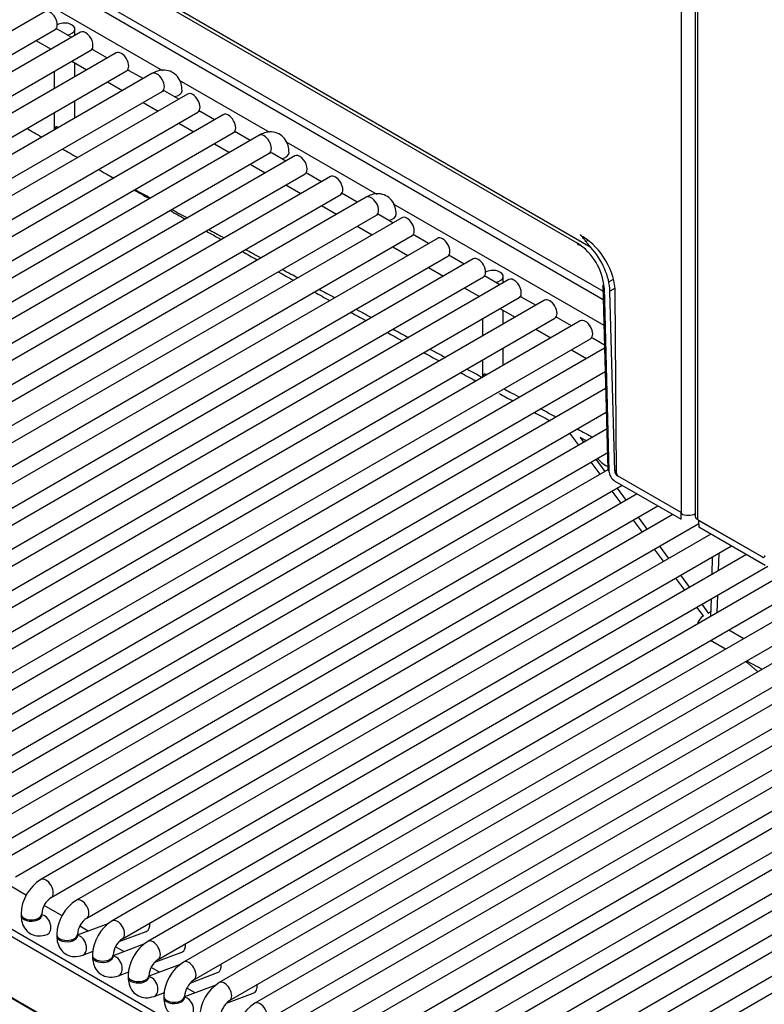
# Model space of a CAD drawing. Header units: millimetres. Extents: x 0 to 287, y 0 to 200.
# Tile 30 of 38: x 232.48 to 239.99, y 79.73 to 89.66. Entities that reach past the tile are written whole.
import ezdxf

# ---------------------------------------------------------------- set-up
doc = ezdxf.new("R2010")
doc.units = ezdxf.units.MM
doc.layers.add('134.133_BW4_CTM-', color=7, linetype='Continuous')
doc.layers.add('Standard', color=7, linetype='Continuous')

# ---------------------------------------------------------------- blocks, each defined once
blk = doc.blocks.new('SE')
at = {"layer": '134.133_BW4_CTM-', "color": 7, "linetype": 'Continuous'}
for p, q in [((239.2935751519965, 110.7079487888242), (239.2935751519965, 84.6491419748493)), ((239.3179819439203, 84.61512264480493), (239.3179819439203, 110.6739294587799)), ((238.240291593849, 87.3604739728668), (221.2970751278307, 97.14264456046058)), ((221.4333092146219, 97.03041578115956), (238.1048288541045, 87.40510942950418)), ((222.7325213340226, 95.94262033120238), (238.3625053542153, 86.91864484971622)), ((239.1529969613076, 84.6763574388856), (239.1529969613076, 95.27678068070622)), ((228.6191046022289, 92.46344864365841), (238.3646644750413, 86.83684702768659)), ((228.6030727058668, 92.21560089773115), (233.9194351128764, 89.14619763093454)), ((238.1923224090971, 76.44819442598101), (213.9748838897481, 90.43013907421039)), ((238.2188691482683, 76.42548260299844), (214.0014306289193, 90.40742725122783)), ((232.7324953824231, 89.738629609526), (225.1314015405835, 85.35013603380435)), ((225.2355640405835, 85.16972129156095), (232.8366578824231, 89.5582148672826)), ((233.0925161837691, 89.53077150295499), (225.4914223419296, 85.14227792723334)), ((233.003181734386, 89.47919423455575), (232.8638690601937, 89.55962644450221)), ((233.0360471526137, 89.49816909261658), (233.0360471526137, 89.56337391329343)), ((232.64316093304, 89.4464993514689), (232.794856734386, 89.35891773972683)), ((225.5955848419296, 84.96186318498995), (233.1966786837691, 89.3503567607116)), ((233.4525369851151, 89.32291339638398), (225.8514431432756, 84.93441982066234)), ((233.363202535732, 89.27133612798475), (233.2238898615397, 89.35176833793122)), ((233.003181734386, 89.2386412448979), (233.154877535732, 89.15105963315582)), ((233.0360471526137, 89.08245287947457), (233.0360471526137, 89.21966638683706)), ((225.9556056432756, 84.75400507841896), (233.5566994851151, 89.1424986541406)), ((233.8125577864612, 89.115055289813), (226.2114639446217, 84.72656171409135)), ((232.8277221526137, 89.1373396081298), (232.8277221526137, 88.96217638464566)), ((233.7232233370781, 89.06347802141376), (233.5842793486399, 89.14369737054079)), ((233.363202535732, 89.0307831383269), (233.5148983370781, 88.94320152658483)), ((234.0873309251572, 89.04926293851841), (234.9994975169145, 88.52262331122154)), ((226.3156264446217, 84.54614697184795), (233.9167202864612, 88.9346405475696)), ((234.1725785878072, 88.90719718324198), (226.5714847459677, 84.51870360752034)), ((234.0832441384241, 88.85561991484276), (233.9439314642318, 88.93605212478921)), ((233.0360471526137, 88.66673666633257), (233.0360471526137, 88.84189988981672)), ((233.7232233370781, 88.8229250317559), (233.8749191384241, 88.73534342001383)), ((226.6756472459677, 84.33828886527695), (234.2767410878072, 88.72678244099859)), ((234.5325993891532, 88.69933907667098), (226.9315055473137, 84.31084550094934)), ((232.8277221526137, 88.7216233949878), (232.8277221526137, 88.54646017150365)), ((234.4432649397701, 88.64776180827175), (234.304320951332, 88.72798115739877)), ((234.0832441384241, 88.6150669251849), (234.2349399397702, 88.52748531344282)), ((227.0356680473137, 84.13043075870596), (234.6367618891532, 88.5189243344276)), ((234.8926201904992, 88.49148097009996), (227.2915263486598, 84.10298739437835)), ((234.8032857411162, 88.43990370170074), (234.6643417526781, 88.52012305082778)), ((234.4432649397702, 88.4072088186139), (234.5949607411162, 88.31962720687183)), ((235.1673933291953, 88.42568861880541), (236.0795599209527, 87.8990489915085)), ((227.3956888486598, 83.92257265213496), (234.9967826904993, 88.31106622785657)), ((235.2526409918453, 88.28362286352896), (227.6515471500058, 83.89512928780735)), ((235.1633065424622, 88.23204559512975), (235.0239938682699, 88.31247780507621)), ((234.8032857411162, 88.1993507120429), (234.9549815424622, 88.11176910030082)), ((227.7557096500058, 83.71471454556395), (235.3568034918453, 88.10320812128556)), ((235.5233273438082, 88.02418748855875), (235.3843833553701, 88.10440683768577)), ((235.6126617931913, 88.07576475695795), (228.0115679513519, 83.68727118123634)), ((235.1633065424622, 87.99149260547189), (235.3150023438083, 87.90391099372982)), ((228.1157304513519, 83.50685643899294), (235.7168242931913, 87.89535001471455)), ((235.8833481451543, 87.81632938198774), (235.7444041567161, 87.89654873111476)), ((235.9726825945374, 87.86790665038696), (228.3715887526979, 83.47941307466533)), ((235.5233273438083, 87.7836344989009), (235.6750231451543, 87.69605288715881)), ((236.2474557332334, 87.80211429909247), (238.3715559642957, 86.57576445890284)), ((228.4757512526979, 83.29899833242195), (236.0768450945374, 87.68749190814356)), ((236.2433689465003, 87.60847127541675), (236.1040562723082, 87.68890348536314)), ((236.3327033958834, 87.66004854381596), (228.7316095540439, 83.27155496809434)), ((235.8833481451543, 87.57577639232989), (236.0350439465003, 87.48819478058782)), ((228.8357720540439, 83.09114022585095), (236.4368658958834, 87.47963380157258)), ((236.6927241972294, 87.45219043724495), (229.09163035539, 83.06369686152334)), ((236.6033897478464, 87.40061316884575), (236.4644457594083, 87.48083251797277)), ((238.1626166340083, 87.46621410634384), (238.1454575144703, 87.47612092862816)), ((238.1902490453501, 87.42085276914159), (238.2119413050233, 87.43337680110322)), ((236.2433689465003, 87.36791828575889), (236.3950647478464, 87.28033667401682)), ((229.19579285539, 82.88328211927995), (236.7968866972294, 87.27177569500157)), ((237.0527449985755, 87.24433233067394), (229.451651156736, 82.85583875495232)), ((236.9634105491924, 87.19275506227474), (236.8240978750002, 87.27318727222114)), ((236.6033897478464, 87.1600601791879), (236.7550855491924, 87.07247856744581)), ((229.555813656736, 82.67542401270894), (237.1569074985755, 87.06391758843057)), ((237.4127657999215, 87.03647422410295), (229.8116719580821, 82.64798064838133)), ((237.3234313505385, 86.98489695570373), (237.1841186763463, 87.06532916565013)), ((237.3562967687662, 87.00387181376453), (237.3562967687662, 87.06907663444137)), ((238.4207559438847, 87.0144179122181), (238.4678300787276, 87.0415961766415)), ((236.9634105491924, 86.95220207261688), (237.1151063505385, 86.86462046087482)), ((238.3611619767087, 86.96953841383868), (238.4099308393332, 85.12194067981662)), ((238.373353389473, 86.95318430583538), (238.4221222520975, 85.10558657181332)), ((238.4843784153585, 86.95088907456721), (238.4322491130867, 86.92079220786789)), ((238.480133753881, 85.10669302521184), (238.4322491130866, 86.92079220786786)), ((238.4987251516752, 85.08785989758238), (238.4866847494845, 86.90777030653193)), ((229.9158344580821, 82.46756590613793), (237.5169282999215, 86.85605948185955)), ((237.7727866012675, 86.82861611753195), (230.1716927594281, 82.44012254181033)), ((237.6834521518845, 86.77703884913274), (237.5441394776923, 86.85747105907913)), ((237.3234313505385, 86.74434396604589), (237.4751271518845, 86.65676235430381)), ((237.3562967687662, 86.58815560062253), (237.3562967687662, 86.72536910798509)), ((230.2758552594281, 82.25970779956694), (237.8769491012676, 86.64820137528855)), ((238.1328074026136, 86.62075801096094), (230.5317135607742, 82.23226443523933)), ((237.1479717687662, 86.64304232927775), (237.1479717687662, 86.4678791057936)), ((238.0434729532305, 86.56918074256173), (237.9041602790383, 86.64961295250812)), ((237.6834521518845, 86.53648585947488), (237.8351479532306, 86.44890424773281)), ((230.6358760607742, 82.05184969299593), (238.2369699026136, 86.44034326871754)), ((238.376809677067, 86.37672869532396), (238.2641810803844, 86.44175484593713)), ((238.3776107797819, 86.3463790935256), (230.8917343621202, 82.02440632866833)), ((237.3562967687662, 86.17243938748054), (237.3562967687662, 86.34760261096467)), ((238.0434729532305, 86.32862775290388), (238.1951687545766, 86.2410461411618)), ((237.1479717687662, 86.22732611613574), (237.1479717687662, 86.0521628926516)), ((230.9958968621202, 81.84399158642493), (238.3838650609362, 86.10943701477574)), ((238.3884192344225, 85.93690314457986), (231.2517551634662, 81.81654822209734)), ((231.3559176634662, 81.63613347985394), (238.3946735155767, 85.69996106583)), ((238.399227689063, 85.5274271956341), (231.6117759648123, 81.60869011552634)), ((238.1187929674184, 85.36551813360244), (238.0288039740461, 85.48872618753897)), ((238.1308869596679, 85.44389751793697), (238.1675666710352, 85.393677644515)), ((238.1949317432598, 85.40947687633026), (238.1308869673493, 85.44389751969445)), ((231.7159384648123, 81.42827537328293), (238.4054819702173, 85.29048511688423)), ((238.2911492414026, 85.22447508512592), (238.381138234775, 85.10126703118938)), ((238.4105337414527, 85.11823853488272), (231.9717967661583, 81.40083200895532)), ((238.3323645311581, 85.07310752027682), (238.2423755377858, 85.19631557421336)), ((238.4091640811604, 85.15098914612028), (238.4048469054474, 85.15332409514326)), ((238.480133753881, 85.10669302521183), (238.4985302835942, 85.11731426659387)), ((238.4817943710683, 85.0051587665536), (239.1501830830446, 84.61926436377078)), ((239.1504419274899, 84.6867023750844), (238.5099698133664, 85.056479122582)), ((232.0759592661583, 81.22041726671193), (238.5565591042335, 84.96199332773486)), ((238.5459360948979, 84.7806969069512), (238.4559471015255, 84.90390496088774)), ((238.5047208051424, 84.9320644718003), (238.5947097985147, 84.80885641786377)), ((238.7082549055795, 84.87441171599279), (232.3318175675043, 81.19297390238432)), ((232.4359800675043, 81.01255916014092), (238.9165799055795, 84.75413522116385)), ((241.372994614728, 84.75003505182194), (233.7719007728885, 80.36154147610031)), ((239.0682757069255, 84.66655360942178), (232.6918383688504, 80.98511579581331)), ((238.7595076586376, 84.48828629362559), (238.6695186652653, 84.61149434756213)), ((238.7182923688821, 84.63965385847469), (238.8082813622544, 84.51644580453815)), ((239.1501830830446, 84.61926436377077), (239.1504419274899, 84.68670237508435)), ((239.1504079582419, 84.6778522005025), (239.1529969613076, 84.67635743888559)), ((239.9685744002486, 84.23950291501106), (239.3179819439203, 84.61512264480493)), ((239.9670192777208, 84.23906475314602), (239.3270614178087, 84.60854459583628)), ((239.3270614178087, 84.60854459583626), (239.3288730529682, 84.5399111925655)), ((232.7960008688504, 80.80470105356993), (239.3279228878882, 84.57590798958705)), ((233.8760632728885, 80.18112673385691), (241.477157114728, 84.56962030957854)), ((241.733015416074, 84.54217694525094), (234.1319215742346, 80.15368336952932)), ((239.9967475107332, 84.15431369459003), (239.3288730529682, 84.53991119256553)), ((239.3557562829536, 84.59197760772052), (239.3569133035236, 84.59264561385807)), ((239.4734120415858, 84.52538503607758), (239.4733723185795, 84.52407195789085)), ((239.4489196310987, 84.47060226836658), (233.0518591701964, 80.77725768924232)), ((239.5086091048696, 84.50506400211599), (239.5074520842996, 84.50439599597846)), ((233.1560216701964, 80.59684294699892), (239.6572446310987, 84.35032577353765)), ((234.2360840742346, 79.97326862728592), (241.837177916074, 84.36176220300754)), ((242.09303621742, 84.33431883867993), (234.4919423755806, 79.94582526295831)), ((238.9730792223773, 84.19587568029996), (238.883090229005, 84.3190837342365)), ((238.9318639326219, 84.34724324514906), (239.0218529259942, 84.22403519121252)), ((239.7157770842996, 84.38411950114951), (239.7169341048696, 84.38478750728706)), ((239.8089404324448, 84.26274416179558), (233.4118799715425, 80.56939958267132)), ((239.4647541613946, 84.23919134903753), (239.4593609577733, 84.06091435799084)), ((239.5295746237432, 84.27661546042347), (239.5241814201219, 84.09833846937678)), ((239.8686299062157, 84.29720589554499), (239.8674728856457, 84.29653788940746)), ((233.5160424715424, 80.38898484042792), (240.0238016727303, 84.146241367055)), ((234.5961048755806, 79.76541052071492), (242.19719871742, 84.15390409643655)), ((242.4530570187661, 84.12646073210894), (234.8519631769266, 79.73796715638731)), ((239.186650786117, 83.90346506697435), (239.0966617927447, 84.02667312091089)), ((239.1454354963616, 84.05483263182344), (239.2354244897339, 83.93162457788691)), ((234.9561256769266, 79.55755241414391), (242.5572195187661, 83.94604598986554)), ((242.8130778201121, 83.91860262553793), (235.2119839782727, 79.5301090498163)), ((239.4519544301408, 83.8160852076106), (239.4465612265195, 83.63780821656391)), ((239.5167748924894, 83.85350931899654), (239.5113816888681, 83.67523232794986)), ((235.3161464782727, 79.3496943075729), (242.9172403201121, 83.73818788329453)), ((239.374755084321, 83.6459228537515), (239.3102333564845, 83.73426250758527)), ((239.3590070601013, 83.76242201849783), (239.4245989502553, 83.67261715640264)), ((243.1730986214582, 83.71074451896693), (235.5720047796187, 79.32225094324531)), ((239.4245989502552, 83.67261715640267), (239.4480112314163, 83.68573937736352)), ((235.6761672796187, 79.14183620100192), (243.2772611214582, 83.53032977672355)), ((243.5331194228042, 83.50288641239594), (235.9320255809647, 79.11439283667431)), ((239.6318500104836, 83.50423175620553), (239.7835458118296, 83.41665014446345)), ((236.0361880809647, 78.93397809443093), (243.6372819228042, 83.32247167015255)), ((239.5993554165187, 83.31030777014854), (239.4476596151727, 83.39788938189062)), ((243.8076178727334, 83.24565195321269), (236.2920463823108, 78.9065347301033)), ((239.8093186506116, 83.19097711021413), (239.9678083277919, 83.10731794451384)), ((227.9739023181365, 83.038673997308), (238.0437087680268, 77.22486853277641)), ((238.0066623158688, 77.16883916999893), (227.9368558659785, 82.98264463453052)), ((236.3962088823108, 78.72611998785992), (243.8138721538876, 83.00870987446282)), ((243.818426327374, 82.83617600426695), (236.6520671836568, 78.69867662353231)), ((236.7562296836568, 78.51826188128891), (243.8246806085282, 82.59923392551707)), ((243.8292347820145, 82.42670005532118), (237.0120879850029, 78.4908185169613)), ((237.1162504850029, 78.31040377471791), (243.8354890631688, 82.18975797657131)), ((243.8400432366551, 82.01722410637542), (237.3721087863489, 78.28296041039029)), ((232.5467203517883, 80.82632688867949), (232.3653151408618, 80.93106123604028)), ((232.9067411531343, 80.6184687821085), (232.7253359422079, 80.72320312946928)), ((233.377642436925, 80.54411992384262), (233.0601980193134, 80.42547652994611)), ((233.1699597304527, 80.46649946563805), (233.0853567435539, 80.51534502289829)), ((233.4836577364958, 80.3613430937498), (233.7552188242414, 80.46283780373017)), ((233.737663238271, 80.3362618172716), (233.4202188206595, 80.2176184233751)), ((233.114827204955, 80.22349437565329), (233.2184968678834, 80.26224043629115)), ((233.5299805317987, 80.25864135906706), (233.4453775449, 80.30748691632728)), ((233.8436785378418, 80.15348498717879), (234.1152396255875, 80.25497969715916)), ((233.4748480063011, 80.01563626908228), (233.5785176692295, 80.05438232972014)), ((234.097684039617, 80.12840371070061), (233.7802396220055, 80.0097603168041)), ((233.8900013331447, 80.05078325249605), (233.805398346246, 80.09962880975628)), ((234.2036993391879, 79.94562688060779), (234.4752604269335, 80.04712159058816)), ((233.8348688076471, 79.80777816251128), (233.9385384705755, 79.84652422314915)), ((234.4577048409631, 79.9205456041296), (234.1402604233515, 79.8019022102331)), ((234.2500221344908, 79.84292514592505), (234.165419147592, 79.89177070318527)), ((234.5637201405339, 79.7377687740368), (234.8352812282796, 79.83926348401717))]:
    blk.add_line(p, q, dxfattribs=at)
for centre, radius, start, end in [((595.939891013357, 723.3732220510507), 731.4633415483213, 240.2116409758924, 240.2253851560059), ((595.939891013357, 723.3732220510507), 731.4633415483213, 240.2442605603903, 240.2580056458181), ((595.939891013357, 723.3732220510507), 731.4633415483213, 240.2768826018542, 240.2906286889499), ((315.406474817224, 230.134708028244), 164.0296606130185, 240.0981740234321, 240.1594816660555), ((315.406474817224, 230.134708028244), 164.0296606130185, 240.243719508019, 240.3050922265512), ((315.406474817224, 230.134708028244), 164.0296606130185, 240.3894240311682, 240.4508684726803), ((237.7813099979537, 86.90714281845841), 0.5938309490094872, 4.446775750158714, 56.98903078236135), ((315.406474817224, 230.134708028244), 164.0296606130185, 240.5353032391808, 240.5968258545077), ((315.406474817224, 230.134708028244), 164.0296606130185, 240.681372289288, 240.7429461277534), ((315.406474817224, 230.134708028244), 164.0296606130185, 240.827512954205, 240.8891342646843), ((315.406474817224, 230.134708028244), 164.0296606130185, 240.9738251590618, 241.0355514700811), ((315.406474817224, 230.134708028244), 164.0296606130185, 241.1204124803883, 241.182281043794), ((315.406474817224, 230.134708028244), 164.0296606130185, 241.2673617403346, 241.3294072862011), ((315.406474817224, 230.134708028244), 164.0296606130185, 241.4147531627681, 241.477006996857), ((216.1665263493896, 46.37894083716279), 44.87622211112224, 61.58918314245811, 61.72900790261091), ((315.2026648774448, 231.3690042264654), 165.0198326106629, 241.8348843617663, 241.8909940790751), ((216.1665263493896, 46.37894083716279), 44.87622211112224, 61.05105522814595, 61.27744817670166), ((315.2026648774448, 231.3690042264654), 165.0198326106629, 241.9762122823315, 242.0383150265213), ((232.9176194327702, 80.62452614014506), 0.4254432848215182, 122.0524951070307, 177.9475048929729), ((232.9222684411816, 80.62184203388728), 0.2222181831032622, 124.6258043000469, 175.3741956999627), ((233.2776402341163, 80.41666803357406), 0.4254432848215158, 122.0524951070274, 177.9475048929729), ((233.2822892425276, 80.41398392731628), 0.2222181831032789, 124.6258043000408, 175.3741956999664), ((233.6376610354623, 80.20880992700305), 0.4254432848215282, 122.0524951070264, 177.9475048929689), ((233.6423100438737, 80.20612582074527), 0.222218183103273, 124.6258043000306, 175.3741956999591), ((233.9976818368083, 80.00095182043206), 0.4254432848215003, 122.0524951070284, 177.9475048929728), ((234.0023308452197, 79.99826771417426), 0.222218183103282, 124.6258043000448, 175.3741956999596), ((234.3577026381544, 79.79309371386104), 0.4254432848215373, 122.0524951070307, 177.9475048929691), ((234.3623516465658, 79.79040960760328), 0.2222181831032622, 124.6258043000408, 175.3741956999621), ((234.7177234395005, 79.58523560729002), 0.4254432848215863, 122.0524951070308, 177.9475048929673), ((234.7223724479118, 79.58255150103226), 0.2222181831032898, 124.6258043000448, 175.3741956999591), ((235.0777442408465, 79.37737750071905), 0.4254432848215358, 122.0524951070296, 177.9475048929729)]:
    blk.add_arc(centre, radius, start, end, dxfattribs=at)
for centre, major_axis, ratio, start_param, end_param in [((232.784576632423, 89.64842223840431), (-0.05208124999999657, 0.09020737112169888), 0.5773502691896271, 3.141592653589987, 6.283185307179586), ((232.9318846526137, 89.56337391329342), (-0.1041624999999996, 9.916266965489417e-15), 0.5773502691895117, 1.825901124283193, 5.497787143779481), ((233.1445974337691, 89.44056413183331), (-0.05208124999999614, 0.0902073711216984), 0.5773502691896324, 3.14159265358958, 6.283185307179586), ((233.5046182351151, 89.2327060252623), (-0.05208124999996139, 0.0902073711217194), 0.5773502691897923, 3.141592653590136, 6.283185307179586), ((233.8646390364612, 89.02484791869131), (-0.05208124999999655, 0.09020737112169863), 0.5773502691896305, 3.141592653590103, 6.283185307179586), ((234.0119470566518, 88.93979959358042), (-0.1041624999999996, 1.085587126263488e-14), 0.577350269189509, 1.825901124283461, 3.141268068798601), ((234.2246598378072, 88.8169898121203), (-0.05208124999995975, 0.09020737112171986), 0.5773502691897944, 3.141592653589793, 6.28318530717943), ((234.5846806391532, 88.60913170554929), (-0.05208124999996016, 0.09020737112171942), 0.5773502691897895, 3.141592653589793, 6.28318530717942), ((234.9447014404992, 88.40127359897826), (-0.05208124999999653, 0.09020737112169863), 0.5773502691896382, 3.141592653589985, 6.283185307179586), ((235.0920094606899, 88.31622527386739), (-0.1041624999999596, 1.08581821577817e-14), 0.5773502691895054, 1.825901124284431, 3.14126806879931), ((235.3047222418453, 88.19341549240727), (-0.05208124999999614, 0.0902073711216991), 0.5773502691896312, 3.141592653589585, 6.283185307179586), ((235.6647430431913, 87.98555738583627), (-0.05208124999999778, 0.09020737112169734), 0.5773502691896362, 3.141592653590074, 6.283185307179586), ((236.0247638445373, 87.77769927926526), (-0.05208124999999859, 0.09020737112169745), 0.5773502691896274, 3.141592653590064, 6.283185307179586), ((236.1720718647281, 87.69265095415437), (-0.1041624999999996, -1.157173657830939e-16), 0.5773502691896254, 1.825901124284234, 3.141268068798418), ((236.3847846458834, 87.56984117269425), (-0.05208125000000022, 0.09020737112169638), 0.5773502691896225, 3.141592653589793, 6.283185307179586), ((236.7448054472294, 87.36198306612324), (-0.0520812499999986, 0.09020737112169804), 0.5773502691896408, 3.141592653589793, 6.283185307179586), ((238.1626166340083, 87.09200147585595), (0.2291574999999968, -0.3969124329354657), 0.5773502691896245, 0.7930667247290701, 2.356194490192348), ((238.108294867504, 87.10138186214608), (0.2335945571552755, -0.3943399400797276), 0.5697441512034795, 0.7964755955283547, 1.917271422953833), ((237.1048262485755, 87.15412495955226), (-0.05208124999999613, 0.09020737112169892), 0.5773502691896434, 3.141592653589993, 6.283185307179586), ((237.2521342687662, 87.06907663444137), (-0.1041625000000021, -4.129944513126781e-16), 0.5773502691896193, 1.82590112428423, 5.497787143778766), ((237.4648470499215, 86.94626685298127), (-0.05208124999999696, 0.09020737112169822), 0.5773502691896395, 3.141592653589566, 6.283185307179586), ((237.8248678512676, 86.73840874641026), (-0.05208124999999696, 0.09020737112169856), 0.5773502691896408, 3.141592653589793, 6.283185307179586), ((238.1848886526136, 86.53055063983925), (-0.05208124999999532, 0.09020737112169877), 0.5773502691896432, 3.141592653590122, 6.283185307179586), ((238.7138491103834, 85.32671459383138), (0.4377305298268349, 0.005195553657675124), 0.5509334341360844, 3.515281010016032, 3.922151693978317), ((238.4515813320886, 85.12304007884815), (0.04165049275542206, 0.001099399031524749), 0.5746937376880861, 3.141592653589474, 3.911674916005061), ((238.4810358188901, 85.07275380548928), (-0.04248452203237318, 0.07170793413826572), 0.5697435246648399, 0.7965247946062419, 2.349515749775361), ((238.5095841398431, 85.09027578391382), (0.02123586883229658, -0.03584908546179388), 0.5697441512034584, 3.938068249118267, 5.4914112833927), ((238.5281858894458, 85.07111160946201), (-0.02083250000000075, 0.03608294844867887), 0.5773502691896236, 0.7930667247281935, 1.615002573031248), ((239.2237048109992, 84.71718063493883), (-0.09999600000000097, 7.08169565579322e-16), 0.5773502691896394, 0.7853981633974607, 2.35619449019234), ((239.3769051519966, 84.6491419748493), (0.08333000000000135, 4.720085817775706e-16), 0.5773502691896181, 3.141592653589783, 3.926990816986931), ((239.9666336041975, 84.27286141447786), (-0.02123586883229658, 0.03584908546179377), 0.5697441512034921, 2.349818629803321, 3.903161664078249), ((239.9685744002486, 84.27352224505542), (-0.02083250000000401, 0.03608294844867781), 0.5773502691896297, 2.356194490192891, 2.969522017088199), ((239.6472576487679, 83.53100888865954), (0.3326897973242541, -0.02342064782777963), 0.526577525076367, 2.56669118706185, 3.097666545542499), ((232.7439196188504, 80.89490842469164), (-0.05208125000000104, 0.09020737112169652), 0.5773502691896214, 3.14965777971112, 6.283185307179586), ((233.1039404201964, 80.68705031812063), (-0.05208125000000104, 0.09020737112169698), 0.5773502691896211, 3.1496577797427, 6.283185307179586), ((232.5966115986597, 80.63976344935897), (-0.1041625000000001, 2.395228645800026e-16), 0.5773502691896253, 3.982870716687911e-15, 3.133527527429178), ((232.5966115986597, 80.62615571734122), (-0.1041624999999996, 4.744239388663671e-16), 0.5773502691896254, 6.16980546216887, 6.283185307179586), ((232.5966115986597, 80.62615571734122), (-0.1041624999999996, 4.744239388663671e-16), 0.5773502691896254, 7.888888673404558e-15, 3.254972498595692), ((232.7183398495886, 80.52892305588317), (0.03646655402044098, -0.09757057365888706), 0.6688348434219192, 3.84500788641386, 4.015226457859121), ((232.7183398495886, 80.52892305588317), (0.03646655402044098, -0.09757057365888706), 0.6688348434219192, 0.000149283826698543, 2.890320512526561), ((233.4639612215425, 80.47919221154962), (-0.05208125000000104, 0.09020737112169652), 0.5773502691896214, 3.149657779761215, 6.283185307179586), ((233.718752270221, 80.56040837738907), (0.0364665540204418, -0.09757057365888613), 0.6688348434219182, 1.14014574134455e-13, 1.209240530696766), ((232.9566324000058, 80.43190534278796), (-0.1041625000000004, 9.441216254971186e-16), 0.5773502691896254, 1.569918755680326e-14, 3.133527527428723), ((232.9566324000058, 80.41829761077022), (-0.1041624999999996, 9.463280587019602e-16), 0.5773502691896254, 6.169805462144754, 6.283185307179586), ((232.9566324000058, 80.41829761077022), (-0.1041624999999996, 9.463280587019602e-16), 0.5773502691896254, 1.573587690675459e-14, 3.254972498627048), ((233.0783606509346, 80.32106494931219), (0.03646655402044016, -0.09757057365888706), 0.6688348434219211, 3.845007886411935, 4.015226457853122), ((233.0783606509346, 80.32106494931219), (0.03646655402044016, -0.09757057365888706), 0.6688348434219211, 0.0001492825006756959, 2.890320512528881), ((233.8239820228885, 80.2713341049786), (-0.05208125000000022, 0.09020737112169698), 0.5773502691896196, 3.149657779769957, 6.283185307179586), ((234.078773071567, 80.35255027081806), (0.03646655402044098, -0.09757057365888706), 0.6688348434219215, 1.295620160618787e-13, 1.209240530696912), ((233.3166532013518, 80.22404723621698), (-0.1041625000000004, 1.416339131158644e-15), 0.5773502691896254, 2.355138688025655e-14, 3.133527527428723), ((233.3166532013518, 80.21043950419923), (-0.1041625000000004, 1.04461941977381e-19), 0.5773502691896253, 6.169805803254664, 6.283185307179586), ((233.3166532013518, 80.21043950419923), (-0.1041625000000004, 1.04461941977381e-19), 0.5773502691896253, 1.737030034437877e-18, 3.254972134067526), ((233.4383814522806, 80.11320684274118), (0.03646655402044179, -0.09757057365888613), 0.668834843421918, 3.845007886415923, 4.01522645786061), ((233.4383814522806, 80.11320684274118), (0.03646655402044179, -0.09757057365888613), 0.668834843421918, 0.0001492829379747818, 2.890320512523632), ((234.1840028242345, 80.06347599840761), (-0.05208125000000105, 0.09020737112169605), 0.5773502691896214, 3.149657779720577, 6.283185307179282), ((234.4387938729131, 80.14469216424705), (0.03646655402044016, -0.09757057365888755), 0.6688348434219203, 5.252176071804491e-13, 1.209240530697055), ((233.6766740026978, 80.01618912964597), (-0.1041625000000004, 0), 0.5773502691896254, 0, 3.133527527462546), ((233.6766740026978, 80.00258139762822), (-0.1041625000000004, 9.441216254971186e-16), 0.5773502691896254, 6.169805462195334, 6.283185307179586), ((233.6766740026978, 80.00258139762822), (-0.1041625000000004, 9.441216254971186e-16), 0.5773502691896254, 1.569918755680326e-14, 3.254972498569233), ((233.7984022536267, 79.90534873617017), (0.03646655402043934, -0.09757057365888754), 0.6688348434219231, 3.845007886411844, 4.015226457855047), ((233.7984022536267, 79.90534873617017), (0.03646655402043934, -0.09757057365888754), 0.6688348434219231, 0.0001492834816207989, 2.890320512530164), ((234.5440236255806, 79.85561789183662), (-0.05208125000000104, 0.09020737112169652), 0.5773502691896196, 3.149657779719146, 6.283185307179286), ((234.7988146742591, 79.93683405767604), (0.03646655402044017, -0.09757057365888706), 0.6688348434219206, 1.405524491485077e-13, 1.209240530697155), ((234.0366948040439, 79.80833102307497), (-0.1041625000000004, 9.442260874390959e-16), 0.5773502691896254, 1.57009245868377e-14, 3.133527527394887), ((234.0366948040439, 79.79472329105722), (-0.1041624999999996, 4.744239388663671e-16), 0.5773502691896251, 6.169805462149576, 6.283185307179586), ((234.0366948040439, 79.79472329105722), (-0.1041624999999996, 4.744239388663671e-16), 0.5773502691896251, 7.888888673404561e-15, 3.254972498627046), ((234.1584230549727, 79.69749062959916), (0.0364665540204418, -0.09757057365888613), 0.668834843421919, 3.845007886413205, 4.015226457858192), ((234.1584230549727, 79.69749062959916), (0.0364665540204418, -0.09757057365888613), 0.668834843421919, 0.0001492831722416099, 2.890320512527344), ((234.9040444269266, 79.64775978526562), (-0.05208125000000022, 0.09020737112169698), 0.5773502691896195, 3.149657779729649, 6.283185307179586)]:
    blk.add_ellipse(centre, major_axis=major_axis, ratio=ratio, start_param=start_param, end_param=end_param, dxfattribs=at)
for points in [[(232.8640321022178, 89.55953231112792), (232.8577069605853, 89.56318603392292), (232.8499013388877, 89.56496278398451), (232.8412096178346, 89.56475864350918)], [(233.2240529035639, 89.35167420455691), (233.2177277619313, 89.35532792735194), (233.2099221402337, 89.3571046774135), (233.2012304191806, 89.35690053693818)], [(233.9440945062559, 88.93595799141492), (233.9394742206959, 88.93862690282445), (233.9340639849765, 88.94029430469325), (233.9280954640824, 88.94091969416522)], [(235.024156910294, 88.31238367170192), (235.019536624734, 88.31505258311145), (235.0141263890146, 88.31671998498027), (235.0081578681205, 88.31734537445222)], [(233.3663549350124, 88.09444105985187), (233.3868337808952, 88.08329641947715), (233.4073124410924, 88.07215343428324), (233.4277912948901, 88.06101225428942)], [(233.6424814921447, 87.94429551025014), (233.694597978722, 87.9159831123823), (233.7467188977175, 87.88768303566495), (233.7988433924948, 87.85939412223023)], [(234.0136102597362, 87.74290616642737), (234.0657429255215, 87.7146457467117), (234.1178779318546, 87.68639487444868), (234.1700131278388, 87.6581518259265)], [(236.1042193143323, 87.68880935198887), (236.0995990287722, 87.69147826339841), (236.0941887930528, 87.69314566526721), (236.0882202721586, 87.69377105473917)], [(234.7564172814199, 87.34067738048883), (234.8086460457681, 87.31241232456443), (234.860872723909, 87.28415211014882), (234.9130990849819, 87.25589734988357)], [(236.8242609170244, 87.27309313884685), (236.8179357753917, 87.27674686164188), (236.8101301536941, 87.27852361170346), (236.801438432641, 87.27831947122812)], [(237.1842817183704, 87.06523503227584), (237.1779565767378, 87.06888875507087), (237.1701509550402, 87.07066550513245), (237.161459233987, 87.07046136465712)], [(235.5001776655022, 86.93857081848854), (235.552416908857, 86.9103604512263), (235.6046572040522, 86.8821550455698), (235.6568974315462, 86.85395368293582)], [(237.5443025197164, 86.85737692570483), (237.5379773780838, 86.86103064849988), (237.5301717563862, 86.86280739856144), (237.521480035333, 86.86260325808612)], [(237.9043233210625, 86.64951881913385), (237.8979981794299, 86.65317254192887), (237.8901925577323, 86.65494929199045), (237.8815008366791, 86.65474515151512)], [(236.2443429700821, 86.53692807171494), (236.2966354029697, 86.50871428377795), (236.3489268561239, 86.48050343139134), (236.4012181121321, 86.45229594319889)], [(238.2643441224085, 86.44166071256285), (238.2580189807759, 86.44531443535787), (238.2502133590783, 86.44709118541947), (238.2415216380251, 86.44688704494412)], [(236.9889879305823, 86.13540137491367), (237.0419762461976, 86.10684695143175), (237.0949652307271, 86.07829494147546), (237.1479546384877, 86.04974445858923)], [(237.3613428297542, 85.93477876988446), (237.3814975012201, 85.92392060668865), (237.4016521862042, 85.91306249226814), (237.4218068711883, 85.90220437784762)], [(238.1079133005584, 85.52655234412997), (238.157478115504, 85.49980242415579), (238.2074051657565, 85.47285544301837), (238.2576943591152, 85.44571214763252)]]:
    blk.add_open_spline(points, degree=3, dxfattribs=at)
for points, knots in [([(233.58427934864, 89.14369737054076), (233.582687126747, 89.1446166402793), (233.5793214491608, 89.14622226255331), (233.5737726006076, 89.14791125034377), (233.5679184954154, 89.14884348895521), (233.5638160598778, 89.14900030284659), (233.5617934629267, 89.14897018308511)], [0.499999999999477, 0.499999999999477, 0.499999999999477, 0.499999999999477, 0.5553807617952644, 0.6107746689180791, 0.6661948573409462, 0.7175019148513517, 0.7175019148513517, 0.7175019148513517, 0.7175019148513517]), ([(234.1161095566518, 88.93979959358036), (234.1145290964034, 88.96714086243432), (234.11028817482, 89.01593700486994), (234.0748875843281, 89.08596864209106), (234.0141023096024, 89.1352104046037), (233.9408330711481, 89.1537538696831), (233.8700817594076, 89.14363455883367), (233.8322013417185, 89.12519584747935), (233.8125577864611, 89.11505528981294)], [0, 0, 0, 0, 0.1676299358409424, 0.3529672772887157, 0.5220916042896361, 0.696666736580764, 0.8649786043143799, 1, 1, 1, 1]), ([(233.9167202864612, 88.93464054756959), (233.921987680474, 88.93707460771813), (233.9308195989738, 88.94182248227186), (233.9327913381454, 88.94006630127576), (233.9288162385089, 88.94117125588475), (233.9276543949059, 88.94143999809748)], [0, 0, 0, 0, 0.4070102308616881, 0.8568516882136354, 1, 1, 1, 1]), ([(234.3043209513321, 88.72798115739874), (234.3027287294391, 88.72890042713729), (234.2993630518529, 88.73050604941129), (234.2938142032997, 88.73219503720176), (234.2879600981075, 88.7331272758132), (234.2838576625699, 88.7332840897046), (234.2818350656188, 88.73325396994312)], [0.4999999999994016, 0.4999999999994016, 0.4999999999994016, 0.4999999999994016, 0.5553807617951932, 0.610774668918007, 0.6661948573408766, 0.7175019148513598, 0.7175019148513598, 0.7175019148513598, 0.7175019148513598]), ([(232.8666472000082, 88.5689359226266), (232.8666332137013, 88.56894833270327), (232.8638320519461, 88.57143155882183), (232.8609345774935, 88.57355029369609), (232.855532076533, 88.57667135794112), (232.8503994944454, 88.57875223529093), (232.844648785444, 88.57824930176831), (232.8413214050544, 88.5734848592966), (232.8401721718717, 88.56532428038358), (232.8409341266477, 88.55821523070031), (232.8416848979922, 88.55455035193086), (232.8416891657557, 88.5545295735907)], [0.4371382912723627, 0.4371382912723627, 0.4371382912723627, 0.4371382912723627, 0.4374520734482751, 0.4999714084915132, 0.5000003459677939, 0.562482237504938, 0.6249123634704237, 0.6874172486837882, 0.7499826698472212, 0.8124733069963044, 0.812829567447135, 0.812829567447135, 0.812829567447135, 0.812829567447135]), ([(234.6643417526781, 88.52012305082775), (234.6627495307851, 88.5210423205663), (234.6593838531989, 88.52264794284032), (234.6538350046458, 88.52433693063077), (234.6479808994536, 88.5252691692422), (234.6438784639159, 88.52542598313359), (234.6418558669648, 88.52539586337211)], [0.4999999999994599, 0.4999999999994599, 0.4999999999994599, 0.4999999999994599, 0.5553807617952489, 0.6107746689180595, 0.6661948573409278, 0.7175019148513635, 0.7175019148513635, 0.7175019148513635, 0.7175019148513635]), ([(235.19617196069, 88.31622527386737), (235.1945915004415, 88.3435665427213), (235.1903505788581, 88.39236268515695), (235.1549499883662, 88.46239432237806), (235.0941647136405, 88.5116360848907), (235.0208954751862, 88.5301795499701), (234.9501441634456, 88.52006023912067), (234.9122637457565, 88.50162152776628), (234.892620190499, 88.49148097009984)], [0, 0, 0, 0, 0.16762993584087, 0.3529672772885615, 0.5220916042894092, 0.6966667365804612, 0.8649786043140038, 1, 1, 1, 1]), ([(234.9967826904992, 88.31106622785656), (235.0020500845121, 88.31350028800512), (235.0108820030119, 88.31824816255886), (235.0128537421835, 88.31649198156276), (235.008878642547, 88.31759693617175), (235.007716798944, 88.31786567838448)], [0, 0, 0, 0, 0.4070102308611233, 0.8568516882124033, 1, 1, 1, 1]), ([(235.3843833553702, 88.10440683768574), (235.3827911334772, 88.10532610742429), (235.379425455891, 88.1069317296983), (235.3738766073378, 88.10862071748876), (235.3680225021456, 88.10955295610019), (235.363920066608, 88.1097097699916), (235.3618974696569, 88.10967965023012)], [0.4999999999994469, 0.4999999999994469, 0.4999999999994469, 0.4999999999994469, 0.5553807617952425, 0.6107746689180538, 0.6661948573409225, 0.7175019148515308, 0.7175019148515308, 0.7175019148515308, 0.7175019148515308]), ([(235.7444041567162, 87.89654873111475), (235.7428119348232, 87.89746800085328), (235.739446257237, 87.89907362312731), (235.7338974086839, 87.90076261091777), (235.7280433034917, 87.90169484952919), (235.723940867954, 87.90185166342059), (235.7219182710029, 87.90182154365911)], [0.4999999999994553, 0.4999999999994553, 0.4999999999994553, 0.4999999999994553, 0.5553807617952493, 0.6107746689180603, 0.6661948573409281, 0.7175019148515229, 0.7175019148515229, 0.7175019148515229, 0.7175019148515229]), ([(236.2762343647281, 87.69265095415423), (236.2746539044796, 87.71999222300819), (236.2704129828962, 87.76878836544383), (236.2350123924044, 87.83882000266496), (236.1742271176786, 87.88806176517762), (236.1009578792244, 87.90660523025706), (236.0302065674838, 87.89648591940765), (235.9923261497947, 87.87804720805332), (235.9726825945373, 87.86790665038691)], [0, 0, 0, 0, 0.1676299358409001, 0.3529672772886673, 0.5220916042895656, 0.6966667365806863, 0.8649786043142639, 1, 1, 1, 1]), ([(236.0768450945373, 87.68749190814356), (236.0821124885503, 87.68992596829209), (236.0909444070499, 87.69467384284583), (236.0929161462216, 87.69291766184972), (236.0889410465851, 87.69402261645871), (236.0877792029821, 87.69429135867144)], [0, 0, 0, 0, 0.4070102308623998, 0.8568516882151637, 1, 1, 1, 1]), ([(234.3848015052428, 87.5418325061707), (234.4313504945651, 87.51663023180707), (234.4834918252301, 87.48840372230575), (234.5356284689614, 87.4601811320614), (234.5412224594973, 87.45715301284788)], [0.7379769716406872, 0.7379769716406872, 0.7379769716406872, 0.7379769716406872, 0.7500224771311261, 0.7514702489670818, 0.7514702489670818, 0.7514702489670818, 0.7514702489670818]), ([(236.4644457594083, 87.48083251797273), (236.4628535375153, 87.48175178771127), (236.4594878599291, 87.48335740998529), (236.453939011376, 87.48504639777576), (236.4480849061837, 87.48597863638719), (236.4439824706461, 87.48613545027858), (236.441959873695, 87.48610533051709)], [0.4999999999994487, 0.4999999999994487, 0.4999999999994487, 0.4999999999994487, 0.5553807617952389, 0.6107746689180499, 0.6661948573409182, 0.7175019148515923, 0.7175019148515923, 0.7175019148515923, 0.7175019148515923]), ([(238.240291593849, 87.3604739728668), (238.2377354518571, 87.36331607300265), (238.2322322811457, 87.36943488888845), (238.2238085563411, 87.37923492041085), (238.2146167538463, 87.39027913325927), (238.204777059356, 87.4024968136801), (238.1943486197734, 87.41577844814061), (238.183381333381, 87.42996491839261), (238.1718870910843, 87.44485550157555), (238.159831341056, 87.46016787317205), (238.1471366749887, 87.47571280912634), (238.1384113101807, 87.48538208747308), (238.1339022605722, 87.49037892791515)], [0, 0, 0, 0, 0.05906096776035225, 0.127153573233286, 0.2043172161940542, 0.2905788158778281, 0.3859575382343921, 0.4904674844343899, 0.604119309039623, 0.726921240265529, 0.8588797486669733, 1, 1, 1, 1]), ([(238.1342879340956, 87.38854360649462), (238.1273774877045, 87.38433808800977), (238.1109741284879, 87.3820767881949), (238.1047705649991, 87.39727028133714), (238.1048288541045, 87.40510942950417)], [0, 0, 0, 0, 0.5060708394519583, 1, 1, 1, 1]), ([(235.1282704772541, 87.1395223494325), (235.1571333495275, 87.12391702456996), (235.2093633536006, 87.09568187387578), (235.261596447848, 87.06745335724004), (235.2849648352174, 87.0548258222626)], [0.8021229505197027, 0.8021229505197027, 0.8021229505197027, 0.8021229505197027, 0.8095941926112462, 0.8156425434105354, 0.8156425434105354, 0.8156425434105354, 0.8156425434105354]), ([(238.373353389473, 86.95318430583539), (238.3656444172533, 86.95748173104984), (238.3611568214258, 86.96363315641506), (238.361157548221, 86.97617164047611), (238.3656458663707, 86.98248153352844), (238.373355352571, 86.98705116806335)], [0, 0, 0, 0, 0.5, 0.5, 1, 1, 1, 1]), ([(235.8721198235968, 86.73778675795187), (235.9057970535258, 86.71961168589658), (235.9580562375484, 86.69140946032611), (236.010313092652, 86.6632094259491), (236.0288946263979, 86.65318219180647)], [0.8662952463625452, 0.8662952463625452, 0.8662952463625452, 0.8662952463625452, 0.87501118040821, 0.879820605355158, 0.879820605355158, 0.879820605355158, 0.879820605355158]), ([(236.6166549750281, 86.33610340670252), (236.6338251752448, 86.32684474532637), (236.6861176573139, 86.29864860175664), (236.7384112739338, 86.270456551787), (236.7735346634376, 86.25152298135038)], [0.93053416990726, 0.93053416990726, 0.93053416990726, 0.93053416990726, 0.934978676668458, 0.9440700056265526, 0.9440700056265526, 0.9440700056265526, 0.9440700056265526]), ([(237.1868968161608, 86.07463864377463), (237.1868828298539, 86.07465105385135), (237.1840816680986, 86.07713427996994), (237.1811841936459, 86.07925301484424), (237.1757816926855, 86.08237407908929), (237.1706491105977, 86.08445495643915), (237.1648984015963, 86.0839520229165), (237.1615710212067, 86.07918758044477), (237.1604217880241, 86.07102700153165), (237.1611837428, 86.06391795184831), (237.1619345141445, 86.06025307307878), (237.161938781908, 86.06023229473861)], [0.4371382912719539, 0.4371382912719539, 0.4371382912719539, 0.4371382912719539, 0.4374520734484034, 0.4999714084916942, 0.5000003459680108, 0.5624822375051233, 0.6249123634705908, 0.6874172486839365, 0.7499826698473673, 0.8124733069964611, 0.8128295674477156, 0.8128295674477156, 0.8128295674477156, 0.8128295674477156]), ([(232.4924490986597, 80.62615571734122), (232.4940295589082, 80.59881444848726), (232.4982383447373, 80.55003078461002), (232.5337915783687, 80.4799398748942), (232.5940477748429, 80.43090355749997), (232.6740308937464, 80.41037798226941), (232.7238769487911, 80.42263046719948), (232.754806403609, 80.4313524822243)], [0, 0, 0, 0, 0.1868211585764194, 0.3933769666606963, 0.5818636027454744, 0.7764250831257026, 1, 1, 1, 1]), ([(232.7026890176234, 80.61050199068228), (232.7027075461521, 80.6104557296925), (232.7022975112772, 80.61143633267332), (232.7008767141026, 80.6180050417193), (232.700794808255, 80.62476421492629), (232.7007740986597, 80.62615571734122)], [0.7480348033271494, 0.7480348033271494, 0.7480348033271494, 0.7480348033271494, 0.8199404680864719, 0.9686578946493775, 1, 1, 1, 1]), ([(232.8524699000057, 80.41829761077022), (232.8540503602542, 80.39095634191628), (232.8582591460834, 80.342172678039), (232.8938123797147, 80.2720817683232), (232.9540685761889, 80.22304545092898), (233.0340516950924, 80.2025198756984), (233.0838977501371, 80.21477236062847), (233.114827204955, 80.22349437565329)], [0, 0, 0, 0, 0.1868211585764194, 0.3933769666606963, 0.5818636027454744, 0.7764250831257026, 1, 1, 1, 1]), ([(233.0627098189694, 80.4026438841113), (233.0627283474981, 80.4025976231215), (233.0623183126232, 80.40357822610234), (233.0608975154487, 80.4101469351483), (233.060815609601, 80.41690610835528), (233.0607949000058, 80.41829761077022)], [0.7480348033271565, 0.7480348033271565, 0.7480348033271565, 0.7480348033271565, 0.8199404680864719, 0.9686578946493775, 1, 1, 1, 1]), ([(233.2124907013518, 80.21043950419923), (233.2140711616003, 80.18309823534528), (233.2182799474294, 80.13431457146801), (233.2538331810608, 80.0642236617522), (233.3140893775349, 80.01518734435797), (233.3940724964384, 79.9946617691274), (233.4439185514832, 80.00691425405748), (233.4748480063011, 80.01563626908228)], [0, 0, 0, 0, 0.1868211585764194, 0.3933769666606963, 0.5818636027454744, 0.7764250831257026, 1, 1, 1, 1]), ([(233.4227306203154, 80.1947857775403), (233.4227491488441, 80.1947395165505), (233.4223391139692, 80.19572011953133), (233.4209183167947, 80.2022888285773), (233.420836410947, 80.2090480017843), (233.4208157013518, 80.21043950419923)], [0.7480348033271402, 0.7480348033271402, 0.7480348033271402, 0.7480348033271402, 0.8199404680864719, 0.9686578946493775, 1, 1, 1, 1]), ([(233.5725115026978, 80.00258139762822), (233.5740919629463, 79.97524012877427), (233.5783007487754, 79.92645646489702), (233.6138539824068, 79.85636555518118), (233.674110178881, 79.80732923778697), (233.7540932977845, 79.78680366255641), (233.8039393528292, 79.79905614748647), (233.8348688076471, 79.8077781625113)], [0, 0, 0, 0, 0.1868211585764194, 0.3933769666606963, 0.5818636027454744, 0.7764250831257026, 1, 1, 1, 1]), ([(233.7827514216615, 79.9869276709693), (233.7827699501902, 79.9868814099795), (233.7823599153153, 79.98786201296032), (233.7809391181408, 79.9944307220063), (233.7808572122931, 80.00118989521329), (233.7808365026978, 80.00258139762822)], [0.7480348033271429, 0.7480348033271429, 0.7480348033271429, 0.7480348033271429, 0.8199404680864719, 0.9686578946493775, 1, 1, 1, 1]), ([(233.9325323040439, 79.79472329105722), (233.9341127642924, 79.76738202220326), (233.9383215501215, 79.718598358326), (233.9738747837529, 79.64850744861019), (234.034130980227, 79.59947113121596), (234.1141140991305, 79.57894555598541), (234.1639601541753, 79.59119804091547), (234.1948896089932, 79.5999200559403)], [0, 0, 0, 0, 0.1868211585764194, 0.3933769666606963, 0.5818636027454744, 0.7764250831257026, 1, 1, 1, 1]), ([(234.1427722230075, 79.77906956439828), (234.1427907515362, 79.7790233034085), (234.1423807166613, 79.78000390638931), (234.1409599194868, 79.78657261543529), (234.1408780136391, 79.79333178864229), (234.1408573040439, 79.79472329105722)], [0.7480348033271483, 0.7480348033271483, 0.7480348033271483, 0.7480348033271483, 0.8199404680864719, 0.9686578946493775, 1, 1, 1, 1])]:
    blk.add_open_spline(points, degree=3, knots=knots, dxfattribs=at)
blk.add_rational_spline([(239.8010162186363, 83.18618369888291), (239.8630453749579, 83.13441444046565), (239.9250707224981, 83.08264337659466)], [1.000000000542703, 1.000000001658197, 1.00000000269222], degree=2, dxfattribs=at)

msp = doc.modelspace()

# ---------------------------------------------------------------- block references
at = {"layer": 'Standard'}
msp.add_blockref('SE', (0, 0), dxfattribs=at)

doc.saveas('drawing.dxf')
